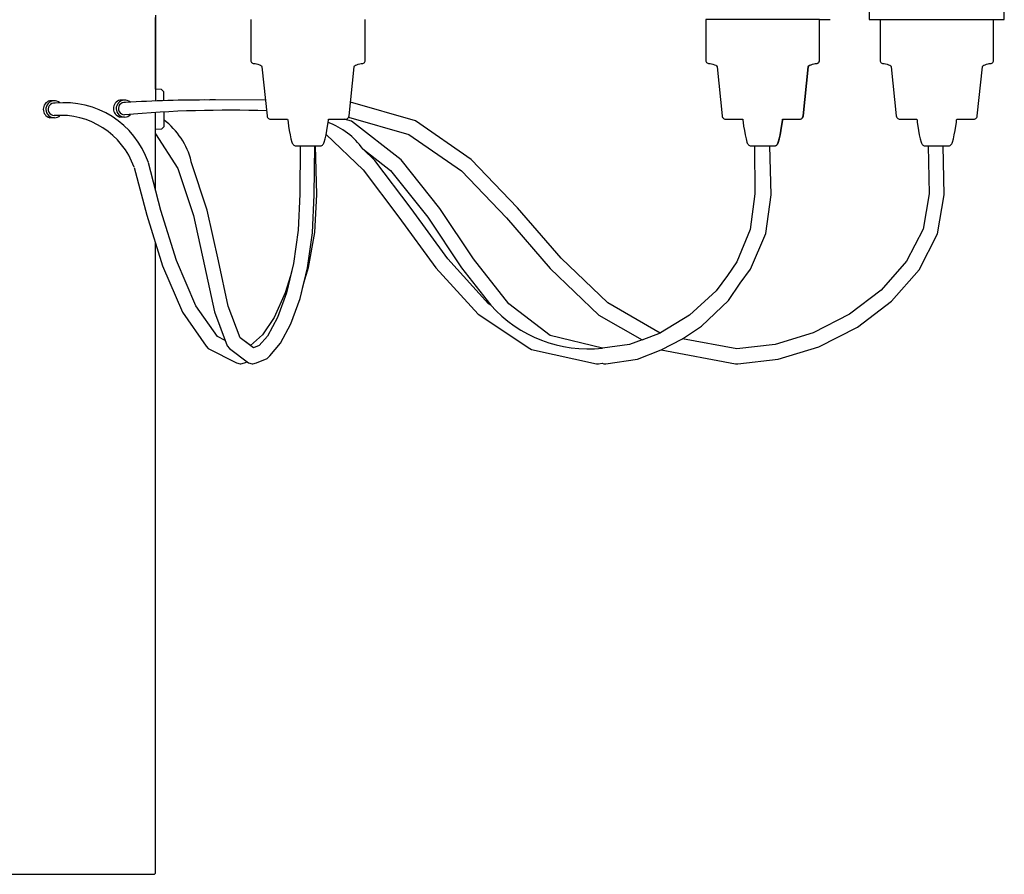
# Model space of a CAD drawing. Header units: centimetres. Extents: x -160 to 50, y -48 to 221.
# Tile 9 of 32: x -112 to -89, y 71 to 91. Entities that reach past the tile are written whole.
import ezdxf

# ---------------------------------------------------------------- set-up
doc = ezdxf.new("R2010")
doc.units = ezdxf.units.CM
doc.layers.add('FLOS', color=30, linetype='Continuous')

# ---------------------------------------------------------------- blocks, each defined once
blk = doc.blocks.new('2097-50_EL_lateral')
for p, q in [((22.861, 19.989), (22.861, 20.989)), ((3.002, 20.092), (3.002, 18.093)), ((19.702, 20.207), (19.702, 19.989)), ((3.002, 18.365), (3.002, 20.036)), ((5.232, 19.989), (5.232, 19.036)), ((7.91, 19.036), (7.91, 19.989)), ((15.879, 19.989), (15.879, 19.036)), ((15.879, 19.989), (15.879, 19.036)), ((18.534, 19.989), (15.879, 19.989)), ((18.534, 19.036), (18.534, 19.989)), ((18.534, 19.989), (18.649, 19.989)), ((18.539, 19.036), (18.539, 19.989)), ((18.649, 19.989), (18.751, 19.989)), ((18.751, 19.989), (18.785, 19.989)), ((19.702, 19.989), (19.737, 19.989)), ((19.737, 19.989), (19.839, 19.989)), ((19.839, 19.989), (20.004, 19.989)), ((19.954, 19.989), (19.954, 19.036)), ((20.004, 19.989), (20.225, 19.989)), ((20.225, 19.989), (20.492, 19.989)), ((20.492, 19.989), (20.794, 19.989)), ((20.794, 19.989), (21.116, 19.989)), ((21.116, 19.989), (21.447, 19.989)), ((21.447, 19.989), (21.769, 19.989)), ((21.769, 19.989), (22.071, 19.989)), ((22.071, 19.989), (22.338, 19.989)), ((22.338, 19.989), (22.559, 19.989)), ((22.559, 19.989), (22.724, 19.989)), ((22.609, 19.036), (22.609, 19.989)), ((22.724, 19.989), (22.826, 19.989)), ((22.826, 19.989), (22.861, 19.989)), ((5.232, 19.036), (5.234, 19.019)), ((5.234, 19.019), (5.24, 19.004)), ((5.24, 19.004), (5.248, 18.99)), ((5.248, 18.99), (5.26, 18.979)), ((5.26, 18.979), (5.273, 18.97)), ((5.273, 18.97), (5.289, 18.964)), ((5.289, 18.964), (5.306, 18.962)), ((5.306, 18.962), (5.331, 18.96)), ((5.331, 18.96), (5.362, 18.955)), ((5.362, 18.955), (5.397, 18.946)), ((5.397, 18.946), (5.431, 18.935)), ((5.431, 18.935), (5.461, 18.922)), ((5.461, 18.922), (5.483, 18.906)), ((5.483, 18.906), (5.492, 18.889)), ((7.649, 18.889), (7.659, 18.906)), ((7.659, 18.906), (7.68, 18.922)), ((7.68, 18.922), (7.711, 18.935)), ((7.711, 18.935), (7.745, 18.946)), ((7.745, 18.946), (7.78, 18.955)), ((7.78, 18.955), (7.811, 18.96)), ((7.811, 18.96), (7.836, 18.962)), ((7.836, 18.962), (7.853, 18.964)), ((7.853, 18.964), (7.868, 18.97)), ((7.868, 18.97), (7.882, 18.979)), ((7.882, 18.979), (7.893, 18.99)), ((7.893, 18.99), (7.902, 19.004)), ((7.902, 19.004), (7.908, 19.019)), ((7.908, 19.019), (7.91, 19.036)), ((15.879, 19.036), (15.88, 19.019)), ((15.879, 19.036), (15.88, 19.019)), ((15.88, 19.019), (15.886, 19.004)), ((15.88, 19.019), (15.886, 19.004)), ((15.886, 19.004), (15.895, 18.99)), ((15.886, 19.004), (15.895, 18.99)), ((15.895, 18.99), (15.906, 18.979)), ((15.895, 18.99), (15.906, 18.979)), ((15.906, 18.979), (15.92, 18.97)), ((15.906, 18.979), (15.92, 18.97)), ((15.92, 18.97), (15.936, 18.964)), ((15.92, 18.97), (15.936, 18.964)), ((15.936, 18.964), (15.953, 18.962)), ((15.936, 18.964), (15.953, 18.962)), ((15.953, 18.962), (15.977, 18.96)), ((15.953, 18.962), (15.977, 18.96)), ((15.977, 18.96), (16.008, 18.955)), ((15.977, 18.96), (16.008, 18.955)), ((16.008, 18.955), (16.043, 18.946)), ((16.008, 18.955), (16.043, 18.946)), ((16.043, 18.946), (16.078, 18.935)), ((16.043, 18.946), (16.078, 18.935)), ((16.078, 18.935), (16.108, 18.922)), ((16.078, 18.935), (16.108, 18.922)), ((16.108, 18.922), (16.13, 18.906)), ((16.108, 18.922), (16.13, 18.906)), ((16.13, 18.906), (16.139, 18.889)), ((16.13, 18.906), (16.139, 18.889)), ((18.273, 18.889), (18.283, 18.906)), ((18.279, 18.889), (18.288, 18.906)), ((18.283, 18.906), (18.305, 18.922)), ((18.288, 18.906), (18.31, 18.922)), ((18.305, 18.922), (18.335, 18.935)), ((18.31, 18.922), (18.34, 18.935)), ((18.335, 18.935), (18.369, 18.946)), ((18.34, 18.935), (18.375, 18.946)), ((18.369, 18.946), (18.404, 18.955)), ((18.375, 18.946), (18.41, 18.955)), ((18.404, 18.955), (18.435, 18.96)), ((18.41, 18.955), (18.441, 18.96)), ((18.435, 18.96), (18.46, 18.962)), ((18.441, 18.96), (18.465, 18.962)), ((18.46, 18.962), (18.477, 18.964)), ((18.465, 18.962), (18.482, 18.964)), ((18.477, 18.964), (18.492, 18.97)), ((18.482, 18.964), (18.498, 18.97)), ((18.492, 18.97), (18.506, 18.979)), ((18.498, 18.97), (18.512, 18.979)), ((18.506, 18.979), (18.518, 18.99)), ((18.512, 18.979), (18.523, 18.99)), ((18.518, 18.99), (18.526, 19.004)), ((18.523, 18.99), (18.532, 19.004)), ((18.526, 19.004), (18.532, 19.019)), ((18.532, 19.019), (18.534, 19.036)), ((18.532, 19.004), (18.537, 19.019)), ((18.537, 19.019), (18.539, 19.036)), ((19.954, 19.036), (19.956, 19.019)), ((19.956, 19.019), (19.961, 19.004)), ((19.961, 19.004), (19.97, 18.99)), ((19.97, 18.99), (19.982, 18.979)), ((19.982, 18.979), (19.995, 18.97)), ((19.995, 18.97), (20.011, 18.964)), ((20.011, 18.964), (20.028, 18.962)), ((20.028, 18.962), (20.053, 18.96)), ((20.053, 18.96), (20.084, 18.955)), ((20.084, 18.955), (20.118, 18.946)), ((20.118, 18.946), (20.153, 18.935)), ((20.153, 18.935), (20.183, 18.922)), ((20.183, 18.922), (20.205, 18.906)), ((20.205, 18.906), (20.214, 18.889)), ((22.349, 18.889), (22.358, 18.906)), ((22.358, 18.906), (22.38, 18.922)), ((22.38, 18.922), (22.41, 18.935)), ((22.41, 18.935), (22.445, 18.946)), ((22.445, 18.946), (22.479, 18.955)), ((22.479, 18.955), (22.51, 18.96)), ((22.51, 18.96), (22.535, 18.962)), ((22.535, 18.962), (22.552, 18.964)), ((22.552, 18.964), (22.568, 18.97)), ((22.568, 18.97), (22.581, 18.979)), ((22.581, 18.979), (22.593, 18.99)), ((22.593, 18.99), (22.602, 19.004)), ((22.602, 19.004), (22.607, 19.019)), ((22.607, 19.019), (22.609, 19.036)), ((5.492, 18.889), (5.612, 17.736)), ((7.53, 17.736), (7.649, 18.889)), ((16.139, 18.889), (16.258, 17.736)), ((16.139, 18.889), (16.258, 17.736)), ((18.154, 17.736), (18.273, 18.889)), ((18.159, 17.736), (18.279, 18.889)), ((20.214, 18.889), (20.334, 17.736)), ((22.229, 17.736), (22.349, 18.889)), ((3.144, 18.354), (3.002, 18.365)), ((3.194, 18.299), (3.144, 18.354)), ((3.194, 18.28), (3.194, 18.299)), ((3.194, 18.225), (3.194, 18.28)), ((3.194, 18.139), (3.194, 18.225)), ((0.634, 18.09, -0.203), (0.525, 18.09, -0.203)), ((2.279, 18.108), (2.169, 18.108)), ((3.002, 18.088), (3.002, 18.093)), ((3.194, 18.103), (3.194, 18.139)), ((4.405, 18.116), (4.275, 18.11)), ((5.573, 18.108), (4.405, 18.116)), ((9.085, 17.62), (7.563, 18.056)), ((3.002, 16.003), (3.002, 17.818)), ((3.194, 17.827), (3.194, 17.503)), ((0.634, 17.693, -0.203), (0.525, 17.693, -0.203)), ((2.279, 17.712), (2.169, 17.712)), ((3.194, 17.644), (3.194, 17.558)), ((5.612, 17.736), (5.616, 17.719)), ((5.616, 17.719), (5.623, 17.703)), ((5.623, 17.703), (5.633, 17.69)), ((5.633, 17.69), (5.645, 17.678)), ((5.645, 17.678), (5.66, 17.67)), ((5.66, 17.67), (5.676, 17.665)), ((5.676, 17.665), (5.694, 17.663)), ((5.694, 17.663), (5.712, 17.663)), ((5.712, 17.663), (5.768, 17.663)), ((5.768, 17.663), (5.859, 17.663)), ((5.859, 17.663), (5.98, 17.663)), ((5.98, 17.663), (6.093, 17.663)), ((6.093, 17.663), (6.096, 17.641)), ((6.096, 17.641), (6.104, 17.582)), ((6.104, 17.582), (6.116, 17.497)), ((7.026, 17.497), (7.038, 17.582)), ((7.038, 17.582), (7.046, 17.641)), ((7.046, 17.641), (7.049, 17.663)), ((7.049, 17.663), (7.139, 17.663)), ((7.139, 17.663), (7.26, 17.663)), ((7.26, 17.663), (7.351, 17.663)), ((7.351, 17.663), (7.407, 17.663)), ((7.407, 17.663), (7.426, 17.663)), ((7.585, 17.612), (7.417, 17.663)), ((7.426, 17.663), (7.429, 17.663)), ((7.429, 17.663), (7.448, 17.663)), ((7.448, 17.663), (7.466, 17.665)), ((7.466, 17.665), (7.482, 17.67)), ((7.482, 17.67), (7.496, 17.678)), ((7.496, 17.678), (7.509, 17.69)), ((7.509, 17.69), (7.519, 17.703)), ((7.519, 17.703), (7.526, 17.719)), ((7.52, 17.706), (8.929, 17.302)), ((7.526, 17.719), (7.53, 17.736)), ((8.75, 16.709), (7.585, 17.612)), ((10.388, 16.719), (9.085, 17.62)), ((16.258, 17.736), (16.262, 17.719)), ((16.258, 17.736), (16.262, 17.719)), ((16.262, 17.719), (16.269, 17.703)), ((16.262, 17.719), (16.269, 17.703)), ((16.269, 17.703), (16.279, 17.69)), ((16.269, 17.703), (16.279, 17.69)), ((16.279, 17.69), (16.292, 17.678)), ((16.279, 17.69), (16.292, 17.678)), ((16.292, 17.678), (16.306, 17.67)), ((16.292, 17.678), (16.306, 17.67)), ((16.306, 17.67), (16.323, 17.665)), ((16.306, 17.67), (16.323, 17.665)), ((16.323, 17.665), (16.34, 17.663)), ((16.323, 17.665), (16.34, 17.663)), ((16.34, 17.663), (16.359, 17.663)), ((16.34, 17.663), (16.359, 17.663)), ((16.359, 17.663), (16.415, 17.663)), ((16.359, 17.663), (16.415, 17.663)), ((16.415, 17.663), (16.506, 17.663)), ((16.415, 17.663), (16.506, 17.663)), ((16.506, 17.663), (16.627, 17.663)), ((16.506, 17.663), (16.627, 17.663)), ((16.627, 17.663), (16.739, 17.663)), ((16.627, 17.663), (16.739, 17.663)), ((16.739, 17.663), (16.742, 17.641)), ((16.739, 17.663), (16.742, 17.641)), ((16.742, 17.641), (16.75, 17.582)), ((16.742, 17.641), (16.75, 17.582)), ((16.75, 17.582), (16.762, 17.497)), ((16.75, 17.582), (16.762, 17.497)), ((17.65, 17.497), (17.662, 17.582)), ((17.656, 17.497), (17.668, 17.582)), ((17.662, 17.582), (17.67, 17.641)), ((17.668, 17.582), (17.676, 17.641)), ((17.67, 17.641), (17.673, 17.663)), ((17.673, 17.663), (17.786, 17.663)), ((17.676, 17.641), (17.679, 17.663)), ((17.679, 17.663), (17.786, 17.663)), ((17.786, 17.663), (17.907, 17.663)), ((17.786, 17.663), (17.907, 17.663)), ((17.907, 17.663), (17.997, 17.663)), ((17.907, 17.663), (17.997, 17.663)), ((17.997, 17.663), (18.053, 17.663)), ((17.997, 17.663), (18.053, 17.663)), ((18.053, 17.663), (18.072, 17.663)), ((18.053, 17.663), (18.072, 17.663)), ((18.072, 17.663), (18.09, 17.665)), ((18.072, 17.663), (18.078, 17.663)), ((18.078, 17.663), (18.095, 17.665)), ((18.09, 17.665), (18.106, 17.67)), ((18.095, 17.665), (18.112, 17.67)), ((18.106, 17.67), (18.121, 17.678)), ((18.112, 17.67), (18.126, 17.678)), ((18.121, 17.678), (18.133, 17.69)), ((18.126, 17.678), (18.139, 17.69)), ((18.133, 17.69), (18.143, 17.703)), ((18.139, 17.69), (18.149, 17.703)), ((18.143, 17.703), (18.15, 17.719)), ((18.149, 17.703), (18.156, 17.719)), ((18.15, 17.719), (18.154, 17.736)), ((18.156, 17.719), (18.159, 17.736)), ((20.334, 17.736), (20.337, 17.719)), ((20.337, 17.719), (20.344, 17.703)), ((20.344, 17.703), (20.354, 17.69)), ((20.354, 17.69), (20.367, 17.678)), ((20.367, 17.678), (20.382, 17.67)), ((20.382, 17.67), (20.398, 17.665)), ((20.398, 17.665), (20.415, 17.663)), ((20.415, 17.663), (20.434, 17.663)), ((20.434, 17.663), (20.49, 17.663)), ((20.49, 17.663), (20.581, 17.663)), ((20.581, 17.663), (20.702, 17.663)), ((20.702, 17.663), (20.815, 17.663)), ((20.815, 17.663), (20.818, 17.641)), ((20.818, 17.641), (20.825, 17.582)), ((20.825, 17.582), (20.838, 17.497)), ((21.725, 17.497), (21.738, 17.582)), ((21.738, 17.582), (21.745, 17.641)), ((21.745, 17.641), (21.748, 17.663)), ((21.748, 17.663), (21.861, 17.663)), ((21.861, 17.663), (21.982, 17.663)), ((21.982, 17.663), (22.073, 17.663)), ((22.073, 17.663), (22.129, 17.663)), ((22.129, 17.663), (22.148, 17.663)), ((22.148, 17.663), (22.165, 17.665)), ((22.165, 17.665), (22.181, 17.67)), ((22.181, 17.67), (22.196, 17.678)), ((22.196, 17.678), (22.209, 17.69)), ((22.209, 17.69), (22.219, 17.703)), ((22.219, 17.703), (22.226, 17.719)), ((22.226, 17.719), (22.229, 17.736)), ((3.144, 17.43), (3.002, 17.419)), ((3.002, 17.321), (3.525, 16.505)), ((3.002, 17.321), (3.525, 16.505)), ((3.194, 17.484), (3.144, 17.43)), ((3.194, 17.503), (3.194, 17.484)), ((6.116, 17.497), (6.131, 17.397)), ((6.131, 17.397), (6.15, 17.294)), ((6.15, 17.294), (6.171, 17.198)), ((6.971, 17.198), (6.992, 17.294)), ((6.992, 17.294), (7.01, 17.397)), ((6.993, 17.304), (7.861, 16.478)), ((7.01, 17.397), (7.026, 17.497)), ((8.929, 17.302), (10.159, 16.452)), ((16.762, 17.497), (16.778, 17.397)), ((16.762, 17.497), (16.778, 17.397)), ((16.778, 17.397), (16.796, 17.294)), ((16.778, 17.397), (16.796, 17.294)), ((16.796, 17.294), (16.817, 17.198)), ((16.796, 17.294), (16.817, 17.198)), ((17.595, 17.198), (17.616, 17.294)), ((17.601, 17.198), (17.621, 17.294)), ((17.616, 17.294), (17.634, 17.397)), ((17.621, 17.294), (17.64, 17.397)), ((17.634, 17.397), (17.65, 17.497)), ((17.64, 17.397), (17.656, 17.497)), ((20.838, 17.497), (20.853, 17.397)), ((20.853, 17.397), (20.872, 17.294)), ((20.872, 17.294), (20.893, 17.198)), ((21.671, 17.198), (21.691, 17.294)), ((21.691, 17.294), (21.71, 17.397)), ((21.71, 17.397), (21.725, 17.497)), ((6.171, 17.198), (6.193, 17.12)), ((6.193, 17.12), (6.201, 17.101)), ((6.201, 17.101), (6.211, 17.083)), ((6.211, 17.083), (6.223, 17.067)), ((6.223, 17.067), (6.236, 17.054)), ((6.236, 17.054), (6.25, 17.044)), ((6.891, 17.044), (6.906, 17.054)), ((6.906, 17.054), (6.919, 17.067)), ((6.919, 17.067), (6.931, 17.083)), ((6.931, 17.083), (6.941, 17.101)), ((6.941, 17.101), (6.949, 17.12)), ((6.949, 17.12), (6.971, 17.198)), ((16.817, 17.198), (16.839, 17.12)), ((16.817, 17.198), (16.839, 17.12)), ((16.839, 17.12), (16.847, 17.101)), ((16.839, 17.12), (16.847, 17.101)), ((16.847, 17.101), (16.857, 17.083)), ((16.847, 17.101), (16.857, 17.083)), ((16.857, 17.083), (16.869, 17.067)), ((16.857, 17.083), (16.869, 17.067)), ((16.869, 17.067), (16.882, 17.054)), ((16.869, 17.067), (16.882, 17.054)), ((16.882, 17.054), (16.897, 17.044)), ((16.882, 17.054), (16.897, 17.044)), ((17.515, 17.044), (17.53, 17.054)), ((17.521, 17.044), (17.536, 17.054)), ((17.53, 17.054), (17.543, 17.067)), ((17.536, 17.054), (17.549, 17.067)), ((17.543, 17.067), (17.555, 17.083)), ((17.549, 17.067), (17.56, 17.083)), ((17.555, 17.083), (17.565, 17.101)), ((17.56, 17.083), (17.57, 17.101)), ((17.565, 17.101), (17.573, 17.12)), ((17.57, 17.101), (17.578, 17.12)), ((17.573, 17.12), (17.595, 17.198)), ((17.578, 17.12), (17.601, 17.198)), ((20.893, 17.198), (20.915, 17.12)), ((20.915, 17.12), (20.923, 17.101)), ((20.923, 17.101), (20.933, 17.083)), ((20.933, 17.083), (20.944, 17.067)), ((20.944, 17.067), (20.958, 17.054)), ((20.958, 17.054), (20.972, 17.044)), ((21.591, 17.044), (21.605, 17.054)), ((21.605, 17.054), (21.619, 17.067)), ((21.619, 17.067), (21.63, 17.083)), ((21.63, 17.083), (21.64, 17.101)), ((21.64, 17.101), (21.648, 17.12)), ((21.648, 17.12), (21.671, 17.198)), ((6.25, 17.044), (6.266, 17.037)), ((6.266, 17.037), (6.283, 17.035)), ((6.283, 17.035), (6.289, 17.035)), ((6.289, 17.035), (6.307, 17.035)), ((6.307, 17.035), (6.336, 17.035)), ((6.336, 17.035), (6.375, 17.035)), ((6.375, 17.035), (6.421, 17.035)), ((6.389, 17.035), (6.378, 15.91)), ((6.389, 17.035), (6.378, 15.91)), ((6.421, 17.035), (6.474, 17.035)), ((6.474, 17.035), (6.531, 17.035)), ((6.531, 17.035), (6.589, 17.035)), ((6.589, 17.035), (6.645, 17.035)), ((6.645, 17.035), (6.698, 17.035)), ((6.698, 17.035), (6.745, 17.035)), ((6.717, 15.894), (6.728, 17.035)), ((6.745, 17.035), (6.783, 17.035)), ((6.777, 15.897), (6.748, 17.035)), ((6.783, 17.035), (6.812, 17.035)), ((6.812, 17.035), (6.83, 17.035)), ((6.83, 17.035), (6.836, 17.035)), ((6.836, 17.035), (6.852, 17.035)), ((6.852, 17.035), (6.858, 17.035)), ((6.858, 17.035), (6.875, 17.037)), ((6.875, 17.037), (6.891, 17.044)), ((7.852, 16.964), (8.499, 16.462)), ((8.136, 16.693), (7.852, 16.964)), ((16.897, 17.044), (16.913, 17.037)), ((16.897, 17.044), (16.913, 17.037)), ((16.913, 17.037), (16.93, 17.035)), ((16.913, 17.037), (16.93, 17.035)), ((16.93, 17.035), (16.936, 17.035)), ((16.93, 17.035), (16.936, 17.035)), ((16.936, 17.035), (16.954, 17.035)), ((16.936, 17.035), (16.954, 17.035)), ((16.954, 17.035), (16.983, 17.035)), ((16.954, 17.035), (16.983, 17.035)), ((16.983, 17.035), (17.021, 17.035)), ((16.983, 17.035), (17.021, 17.035)), ((17.015, 17.035), (17.025, 15.914)), ((17.021, 17.035), (17.068, 17.035)), ((17.021, 17.035), (17.068, 17.035)), ((17.068, 17.035), (17.121, 17.035)), ((17.068, 17.035), (17.121, 17.035)), ((17.121, 17.035), (17.177, 17.035)), ((17.121, 17.035), (17.177, 17.035)), ((17.177, 17.035), (17.235, 17.035)), ((17.177, 17.035), (17.235, 17.035)), ((17.235, 17.035), (17.292, 17.035)), ((17.235, 17.035), (17.292, 17.035)), ((17.292, 17.035), (17.344, 17.035)), ((17.292, 17.035), (17.344, 17.035)), ((17.344, 17.035), (17.391, 17.035)), ((17.344, 17.035), (17.391, 17.035)), ((17.409, 15.892), (17.373, 17.035)), ((17.391, 17.035), (17.43, 17.035)), ((17.391, 17.035), (17.43, 17.035)), ((17.43, 17.035), (17.459, 17.035)), ((17.43, 17.035), (17.459, 17.035)), ((17.459, 17.035), (17.477, 17.035)), ((17.459, 17.035), (17.477, 17.035)), ((17.477, 17.035), (17.483, 17.035)), ((17.477, 17.035), (17.483, 17.035)), ((17.483, 17.035), (17.5, 17.037)), ((17.483, 17.035), (17.488, 17.035)), ((17.488, 17.035), (17.505, 17.037)), ((17.5, 17.037), (17.515, 17.044)), ((17.505, 17.037), (17.521, 17.044)), ((20.972, 17.044), (20.988, 17.037)), ((20.988, 17.037), (21.005, 17.035)), ((21.005, 17.035), (21.011, 17.035)), ((21.011, 17.035), (21.029, 17.035)), ((21.029, 17.035), (21.058, 17.035)), ((21.058, 17.035), (21.097, 17.035)), ((21.077, 17.035), (21.105, 15.915)), ((21.097, 17.035), (21.143, 17.035)), ((21.143, 17.035), (21.196, 17.035)), ((21.196, 17.035), (21.253, 17.035)), ((21.253, 17.035), (21.31, 17.035)), ((21.31, 17.035), (21.367, 17.035)), ((21.367, 17.035), (21.42, 17.035)), ((21.42, 17.035), (21.466, 17.035)), ((21.456, 15.89), (21.427, 17.035)), ((21.466, 17.035), (21.505, 17.035)), ((21.505, 17.035), (21.534, 17.035)), ((21.534, 17.035), (21.552, 17.035)), ((21.552, 17.035), (21.558, 17.035)), ((21.558, 17.035), (21.575, 17.037)), ((21.575, 17.037), (21.591, 17.044)), ((3.127, 15.525), (2.835, 16.639)), ((4.212, 15.534), (3.838, 16.665)), ((4.212, 15.534), (3.838, 16.665)), ((8.984, 15.57), (8.136, 16.693)), ((9.654, 15.575), (8.75, 16.709)), ((11.473, 15.588), (10.388, 16.719)), ((2.502, 16.532), (2.795, 15.416)), ((3.525, 16.505), (3.888, 15.407)), ((3.525, 16.505), (3.888, 15.407)), ((7.861, 16.478), (8.697, 15.371)), ((8.499, 16.462), (9.373, 15.366)), ((10.159, 16.452), (11.214, 15.353)), ((6.378, 15.91), (6.338, 15.064)), ((6.378, 15.91), (6.338, 15.064)), ((6.725, 15.007), (6.777, 15.897)), ((17.025, 15.914), (16.913, 15.084)), ((21.105, 15.915), (20.964, 15.091)), ((6.675, 15.006), (6.717, 15.894)), ((17.28, 14.986), (17.409, 15.892)), ((21.299, 14.979), (21.456, 15.89)), ((3.496, 14.353), (3.127, 15.525)), ((4.472, 14.35), (4.212, 15.534)), ((4.472, 14.35), (4.212, 15.534)), ((9.839, 14.397), (8.984, 15.57)), ((10.445, 14.395), (9.654, 15.575)), ((12.49, 14.412), (11.473, 15.588)), ((2.795, 15.416), (3.168, 14.229)), ((3.888, 15.407), (4.146, 14.232)), ((3.888, 15.407), (4.146, 14.232)), ((8.697, 15.371), (9.561, 14.186)), ((9.373, 15.366), (10.163, 14.187)), ((11.214, 15.353), (12.237, 14.17)), ((6.338, 15.064), (6.228, 14.289)), ((6.338, 15.064), (6.228, 14.289)), ((6.559, 14.188), (6.675, 15.006)), ((6.581, 14.189), (6.725, 15.007)), ((16.913, 15.084), (16.605, 14.325)), ((16.923, 14.153), (17.28, 14.986)), ((20.964, 15.091), (20.575, 14.338)), ((20.866, 14.139), (21.299, 14.979)), ((3.002, 12.532), (3.002, 14.758)), ((3.947, 13.296), (3.496, 14.353)), ((4.703, 13.29), (4.472, 14.35)), ((4.703, 13.29), (4.472, 14.35)), ((6.228, 14.289), (6.062, 13.601)), ((6.228, 14.289), (6.158, 13.998)), ((10.794, 13.346), (9.839, 14.397)), ((11.266, 13.343), (10.445, 14.395)), ((13.585, 13.364), (12.49, 14.412)), ((16.605, 14.325), (16.382, 14.005)), ((20.575, 14.338), (19.983, 13.664)), ((3.168, 14.229), (3.629, 13.149)), ((4.146, 14.232), (4.382, 13.155)), ((4.146, 14.232), (4.382, 13.155)), ((6.385, 13.47), (6.559, 14.188)), ((6.472, 13.83), (6.581, 14.189)), ((9.561, 14.186), (10.55, 13.098)), ((10.163, 14.187), (10.846, 13.312)), ((12.237, 14.17), (13.374, 13.081)), ((16.684, 13.825), (16.923, 14.153)), ((20.222, 13.406), (20.866, 14.139)), ((6.158, 13.998), (6.037, 13.599)), ((6.385, 13.47), (6.472, 13.83)), ((16.382, 14.005), (16.121, 13.646)), ((16.405, 13.423), (16.684, 13.825)), ((6.037, 13.599), (5.776, 13.022)), ((6.062, 13.601), (5.853, 13.025)), ((16.121, 13.646), (15.497, 13.077)), ((19.983, 13.664), (19.236, 13.098)), ((6.169, 12.873), (6.385, 13.47)), ((6.169, 12.873), (6.385, 13.47)), ((14.811, 12.657), (13.585, 13.364)), ((15.778, 12.819), (16.405, 13.423)), ((19.422, 12.8), (20.222, 13.406)), ((3.629, 13.149), (4.186, 12.354)), ((4.45, 12.578), (3.947, 13.296)), ((4.382, 13.155), (4.679, 12.358)), ((4.382, 13.155), (4.63, 12.488)), ((4.98, 12.549), (4.703, 13.29)), ((4.98, 12.549), (4.703, 13.29)), ((10.846, 13.312), (10.794, 13.346)), ((12.235, 12.599), (11.266, 13.343)), ((5.776, 13.022), (5.503, 12.618)), ((5.853, 13.025), (5.618, 12.584)), ((10.55, 13.098), (11.761, 12.294)), ((13.374, 13.081), (14.385, 12.499)), ((15.497, 13.077), (14.82, 12.661)), ((19.236, 13.098), (18.389, 12.665)), ((5.927, 12.419), (6.169, 12.873)), ((5.927, 12.419), (6.169, 12.873)), ((15.328, 12.527), (15.778, 12.819)), ((18.521, 12.339), (19.422, 12.8)), ((3.002, 0.025), (3.002, 12.532)), ((4.63, 12.488), (4.45, 12.578)), ((5.297, 12.313), (4.98, 12.549)), ((5.223, 12.368), (4.98, 12.549)), ((5.503, 12.618), (5.223, 12.368)), ((5.618, 12.584), (5.425, 12.364)), ((13.458, 12.307), (12.235, 12.599)), ((14.385, 12.499), (14.089, 12.389)), ((14.385, 12.499), (14.82, 12.661)), ((14.82, 12.661), (14.811, 12.657)), ((14.83, 12.263), (15.328, 12.527)), ((16.603, 12.292), (15.328, 12.527)), ((18.389, 12.665), (17.497, 12.389)), ((4.186, 12.354), (4.237, 12.294)), ((4.237, 12.294), (4.898, 11.964)), ((4.679, 12.358), (4.735, 12.296)), ((4.735, 12.296), (5.179, 11.966)), ((5.425, 12.364), (5.297, 12.313)), ((5.673, 12.129), (5.927, 12.419)), ((5.673, 12.129), (5.927, 12.419)), ((11.761, 12.294), (11.8, 12.272)), ((11.8, 12.272), (13.318, 11.942)), ((14.089, 12.389), (13.458, 12.307)), ((14.276, 12.045), (14.83, 12.263)), ((14.83, 12.263), (16.571, 11.942)), ((17.497, 12.389), (16.603, 12.292)), ((17.569, 12.045), (18.521, 12.339)), ((5.08, 11.966), (5.149, 11.988)), ((5.149, 11.988), (5.179, 11.966)), ((5.362, 11.964), (5.614, 12.067)), ((5.362, 11.964), (5.614, 12.067)), ((5.614, 12.067), (5.673, 12.129)), ((5.614, 12.067), (5.673, 12.129)), ((13.538, 11.942), (14.276, 12.045)), ((16.627, 11.942), (17.569, 12.045)), ((4.898, 11.964), (4.979, 11.942)), ((4.979, 11.942), (4.998, 11.942)), ((4.998, 11.942), (5.08, 11.966)), ((5.179, 11.966), (5.263, 11.942)), ((5.179, 11.966), (5.263, 11.942)), ((5.263, 11.942), (5.278, 11.942)), ((5.263, 11.942), (5.278, 11.942)), ((5.278, 11.942), (5.362, 11.964)), ((5.278, 11.942), (5.362, 11.964)), ((13.318, 11.942), (13.365, 11.942)), ((13.365, 11.942), (13.448, 11.952)), ((13.448, 11.952), (13.494, 11.942)), ((13.494, 11.942), (13.538, 11.942)), ((16.571, 11.942), (16.627, 11.942)), ((-0.464, 0), (0, 0)), ((0, 0), (0.517, 0)), ((2.977, 0), (3.002, 0.025)), ((0.517, 0), (1.018, 0)), ((1.018, 0), (1.336, 0)), ((1.336, 0), (1.913, 0)), ((1.913, 0), (2.047, 0)), ((2.047, 0), (2.28, 0)), ((2.28, 0), (2.578, 0)), ((2.578, 0), (2.632, 0)), ((2.632, 0), (2.977, 0))]:
    blk.add_line(p, q)
for centre, radius, start, end in [((0.58, 17.892, -0.203), 0.206, 105.4166, 254.5834), ((0.634, 17.892, -0.203), 0.198, 49.412, 314.9304), ((0.634, 17.891), 0.145, 81.2448, 270), ((0.876, 15.975), 2.07, 18.9225, 96.1146), ((2.224, 17.91), 0.206, 105.4166, 254.5834), ((2.279, 17.91), 0.198, 49.412, 314.9304), ((2.278, 17.909, 0.203), 0.145, 81.2448, 270), ((4.177, -12.071), 30.181, 89.8134, 93.5659), ((0.777, 15.918), 1.833, 19.8304, 94.486), ((4.671, -9.266, 0.203), 27.136, 88.0386, 95.059), ((2.157, 16.258), 1.731, 13.8946, 53.2197), ((6.476, 15.997), 1.682, 35.0973, 70.4735), ((13.125, 15.337), 3.048, 221.6265, 276.276)]:
    blk.add_arc(centre, radius, start, end)

msp = doc.modelspace()

# ---------------------------------------------------------------- block references
at = {"layer": 'FLOS'}
msp.add_blockref('2097-50_EL_lateral', (-111.898, 71.422), dxfattribs=at)

doc.saveas('drawing.dxf')
